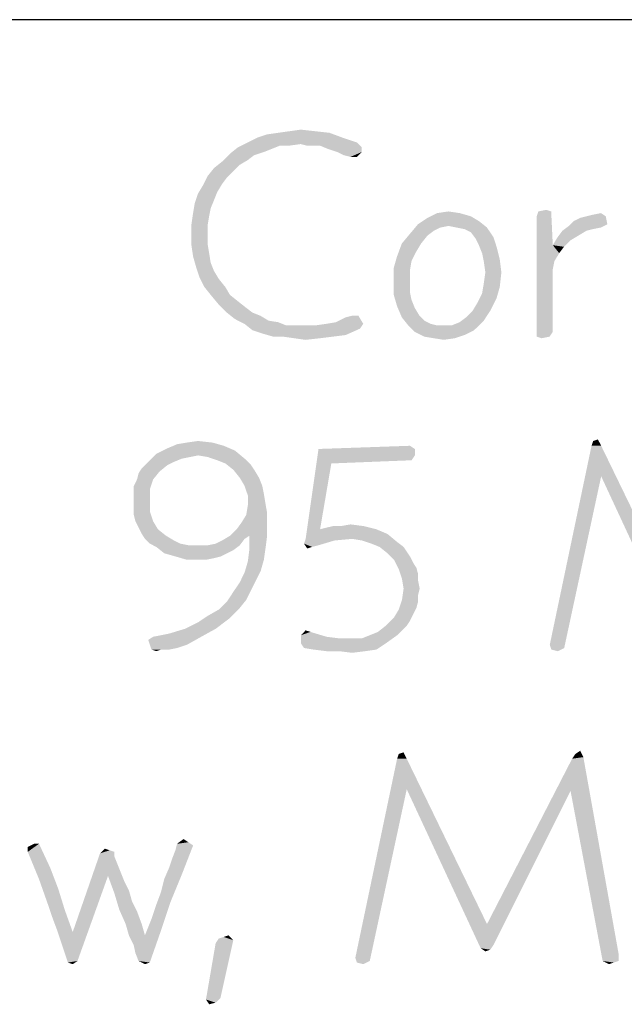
# Model space of a CAD drawing. Header units: inches. Extents: x -1.2 to 81.2, y -1.2 to 52.9.
# Tile 21 of 39: x 74.8 to 75.8, y 2.7 to 4.4. Entities that reach past the tile are written whole.
import ezdxf

# ---------------------------------------------------------------- set-up
doc = ezdxf.new("R2010")
doc.units = ezdxf.units.IN
doc.header["$LTSCALE"] = 4.4
doc.header["$MEASUREMENT"] = 0
doc.layers.get('0').update_dxf_attribs({"linetype": 'CONTINUOUS'})

msp = doc.modelspace()

# ---------------------------------------------------------------- linework, layer by layer
at = {"color": 2, "linetype": 'CONTINUOUS'}
msp.add_line((80, 4.4118), (66.4706, 4.4118), dxfattribs=at)
for points in [[(75.1876, 4.2123), (75.2038, 4.2177), (75.3097, 4.2204)], [(75.1876, 4.2123), (75.3097, 4.2204), (75.3314, 4.2123)], [(75.3097, 4.2204), (75.2038, 4.2177), (75.2229, 4.2204)], [(75.2853, 4.2231), (75.2229, 4.2204), (75.2419, 4.2231)], [(75.2229, 4.2204), (75.2853, 4.2231), (75.3097, 4.2204)], [(75.2419, 4.2231), (75.2609, 4.2258), (75.2853, 4.2231)], [(75.2609, 4.2014), (75.155, 4.196), (75.1713, 4.2041)], [(75.2609, 4.2014), (75.2256, 4.1987), (75.155, 4.196)], [(75.155, 4.196), (75.2256, 4.1987), (75.212, 4.1932)], [(75.3314, 4.2123), (75.1713, 4.2041), (75.1876, 4.2123)], [(75.1713, 4.2041), (75.3314, 4.2123), (75.3559, 4.2041)], [(75.1713, 4.2041), (75.3559, 4.2041), (75.2609, 4.2014)], [(75.2256, 4.1987), (75.2609, 4.2014), (75.2419, 4.1987)], [(75.2717, 4.1987), (75.2609, 4.2014), (75.3559, 4.2041)], [(75.2826, 4.1987), (75.2717, 4.1987), (75.3559, 4.2041)], [(75.2934, 4.1987), (75.2826, 4.1987), (75.3559, 4.2041)], [(75.2934, 4.1987), (75.3559, 4.2041), (75.364, 4.196)], [(75.364, 4.196), (75.307, 4.1932), (75.2934, 4.1987)], [(75.1821, 4.1824), (75.1278, 4.1715), (75.1414, 4.1851)], [(75.1821, 4.1824), (75.1713, 4.1742), (75.1278, 4.1715)], [(75.212, 4.1932), (75.1414, 4.1851), (75.155, 4.196)], [(75.212, 4.1932), (75.1984, 4.1878), (75.1414, 4.1851)], [(75.1414, 4.1851), (75.1984, 4.1878), (75.1821, 4.1824)], [(75.3152, 4.1905), (75.307, 4.1932), (75.364, 4.196)], [(75.3233, 4.1878), (75.3152, 4.1905), (75.364, 4.196)], [(75.3233, 4.1878), (75.364, 4.196), (75.364, 4.1878)], [(75.364, 4.1878), (75.3342, 4.1824), (75.3233, 4.1878)], [(75.345, 4.1797), (75.3342, 4.1824), (75.364, 4.1878)], [(75.345, 4.1797), (75.364, 4.1878), (75.3559, 4.1797)], [(75.1577, 4.1661), (75.1143, 4.1607), (75.1278, 4.1715)], [(75.1143, 4.1607), (75.1577, 4.1661), (75.1468, 4.1552)], [(75.1278, 4.1715), (75.1713, 4.1742), (75.1577, 4.1661)], [(75.1468, 4.1552), (75.1034, 4.1471), (75.1143, 4.1607)], [(75.1034, 4.1471), (75.1468, 4.1552), (75.136, 4.1444)], [(75.1197, 4.1199), (75.0871, 4.1172), (75.0953, 4.1308)], [(75.136, 4.1444), (75.0953, 4.1308), (75.1034, 4.1471)], [(75.136, 4.1444), (75.1278, 4.1335), (75.0953, 4.1308)], [(75.0953, 4.1308), (75.1278, 4.1335), (75.1197, 4.1199)], [(75.1143, 4.1064), (75.0817, 4.1009), (75.0871, 4.1172)], [(75.0871, 4.1172), (75.1197, 4.1199), (75.1143, 4.1064)], [(75.1088, 4.0928), (75.079, 4.0846), (75.0817, 4.1009)], [(75.0817, 4.1009), (75.1143, 4.1064), (75.1088, 4.0928)], [(75.1061, 4.0792), (75.0762, 4.0656), (75.079, 4.0846)], [(75.079, 4.0846), (75.1088, 4.0928), (75.1061, 4.0792)], [(75.5296, 4.0846), (75.5486, 4.0792), (75.4753, 4.0765)], [(75.5296, 4.0846), (75.4753, 4.0765), (75.4916, 4.0846)], [(75.4916, 4.0846), (75.5106, 4.0874), (75.5296, 4.0846)], [(75.6844, 4.0874), (75.66, 4.0792), (75.6627, 4.0874)], [(75.66, 4.0792), (75.6844, 4.0874), (75.6871, 4.0303)], [(75.6627, 4.0874), (75.6762, 4.0901), (75.6844, 4.0874)], [(75.7441, 4.0792), (75.755, 4.0819), (75.7686, 4.0846)], [(75.7441, 4.0792), (75.7686, 4.0846), (75.7767, 4.0792)], [(75.0762, 4.0656), (75.1061, 4.0792), (75.1034, 4.0629)], [(75.1034, 4.0629), (75.0762, 4.0494), (75.0762, 4.0656)], [(75.4971, 4.0602), (75.4455, 4.0494), (75.4591, 4.0656)], [(75.5622, 4.0711), (75.4591, 4.0656), (75.4753, 4.0765)], [(75.5106, 4.0629), (75.4591, 4.0656), (75.5622, 4.0711)], [(75.4591, 4.0656), (75.5106, 4.0629), (75.4971, 4.0602)], [(75.4753, 4.0765), (75.5486, 4.0792), (75.5622, 4.0711)], [(75.5242, 4.0602), (75.5106, 4.0629), (75.5622, 4.0711)], [(75.5242, 4.0602), (75.5622, 4.0711), (75.5758, 4.0602)], [(75.6871, 4.0303), (75.66, 3.8756), (75.66, 4.0792)], [(75.7794, 4.0656), (75.7143, 4.0629), (75.7224, 4.0711)], [(75.7143, 4.0629), (75.7794, 4.0656), (75.7686, 4.0602)], [(75.7224, 4.0711), (75.7333, 4.0765), (75.7767, 4.0792)], [(75.7224, 4.0711), (75.7767, 4.0792), (75.7794, 4.0656)], [(75.7767, 4.0792), (75.7333, 4.0765), (75.7441, 4.0792)], [(75.0762, 4.0494), (75.1034, 4.0629), (75.1034, 4.0494)], [(75.1034, 4.0494), (75.1034, 4.0331), (75.0762, 4.0303)], [(75.1034, 4.0494), (75.0762, 4.0303), (75.0762, 4.0494)], [(75.4753, 4.0466), (75.4319, 4.0331), (75.4455, 4.0494)], [(75.4971, 4.0602), (75.4862, 4.0548), (75.4455, 4.0494)], [(75.4455, 4.0494), (75.4862, 4.0548), (75.4753, 4.0466)], [(75.5758, 4.0602), (75.5378, 4.0575), (75.5242, 4.0602)], [(75.5486, 4.0521), (75.5378, 4.0575), (75.5758, 4.0602)], [(75.5486, 4.0521), (75.5758, 4.0602), (75.5867, 4.0439)], [(75.5867, 4.0439), (75.5568, 4.0412), (75.5486, 4.0521)], [(75.7441, 4.0548), (75.7305, 4.0466), (75.6953, 4.0439)], [(75.7441, 4.0548), (75.6953, 4.0439), (75.7034, 4.0548)], [(75.7686, 4.0602), (75.7034, 4.0548), (75.7143, 4.0629)], [(75.7686, 4.0602), (75.755, 4.0575), (75.7034, 4.0548)], [(75.7034, 4.0548), (75.755, 4.0575), (75.7441, 4.0548)], [(75.0762, 4.0303), (75.1034, 4.0331), (75.1061, 4.0168)], [(75.4645, 4.0331), (75.4563, 4.0195), (75.4238, 4.0113)], [(75.4645, 4.0331), (75.4238, 4.0113), (75.4319, 4.0331)], [(75.4319, 4.0331), (75.4753, 4.0466), (75.4645, 4.0331)], [(75.5622, 4.0303), (75.5568, 4.0412), (75.5867, 4.0439)], [(75.5622, 4.0303), (75.5867, 4.0439), (75.5921, 4.0276)], [(75.717, 4.0385), (75.6871, 4.0303), (75.6953, 4.0439)], [(75.6871, 4.0303), (75.717, 4.0385), (75.7061, 4.0276)], [(75.6953, 4.0439), (75.7305, 4.0466), (75.717, 4.0385)], [(75.1061, 4.0168), (75.079, 4.0113), (75.0762, 4.0303)], [(75.079, 4.0113), (75.1061, 4.0168), (75.1088, 4.0005)], [(75.4238, 4.0113), (75.4563, 4.0195), (75.4482, 4.0032)], [(75.5921, 4.0276), (75.5676, 4.0168), (75.5622, 4.0303)], [(75.5676, 4.0168), (75.5921, 4.0276), (75.5975, 4.0059)], [(75.5975, 4.0059), (75.5704, 4.0032), (75.5676, 4.0168)], [(75.6871, 4.0303), (75.6898, 4.0032), (75.66, 3.8756)], [(75.6871, 4.0303), (75.7061, 4.0276), (75.698, 4.0168)], [(75.6871, 4.0303), (75.698, 4.0168), (75.6898, 4.0032)], [(75.1088, 4.0005), (75.0844, 3.9923), (75.079, 4.0113)], [(75.0844, 3.9923), (75.1088, 4.0005), (75.1143, 3.9869)], [(75.4482, 4.0032), (75.4183, 3.9923), (75.4238, 4.0113)], [(75.4183, 3.9923), (75.4482, 4.0032), (75.4455, 3.9869)], [(75.5731, 3.9842), (75.5704, 4.0032), (75.5975, 4.0059)], [(75.5731, 3.9842), (75.5975, 4.0059), (75.6002, 3.9842)], [(75.6898, 4.0032), (75.6871, 3.9896), (75.66, 3.8756)], [(75.1143, 3.9869), (75.0898, 3.9761), (75.0844, 3.9923)], [(75.0898, 3.9761), (75.1143, 3.9869), (75.1224, 3.9733)], [(75.4455, 3.9869), (75.4183, 3.9706), (75.4183, 3.9923)], [(75.4183, 3.9706), (75.4455, 3.9869), (75.4455, 3.9706)], [(75.6002, 3.9842), (75.5704, 3.9652), (75.5731, 3.9842)], [(75.5704, 3.9652), (75.6002, 3.9842), (75.5975, 3.9598)], [(75.6871, 3.9896), (75.6871, 3.8837), (75.66, 3.8756)], [(75.1224, 3.9733), (75.098, 3.9598), (75.0898, 3.9761)], [(75.098, 3.9598), (75.1224, 3.9733), (75.1333, 3.9598)], [(75.4455, 3.9706), (75.4455, 3.9516), (75.4183, 3.9462)], [(75.4455, 3.9706), (75.4183, 3.9462), (75.4183, 3.9706)], [(75.5975, 3.9598), (75.5676, 3.9489), (75.5704, 3.9652)], [(75.1333, 3.9598), (75.1088, 3.9462), (75.098, 3.9598)], [(75.1088, 3.9462), (75.1333, 3.9598), (75.1414, 3.9462)], [(75.4183, 3.9462), (75.4455, 3.9516), (75.4482, 3.938)], [(75.5921, 3.9408), (75.5595, 3.9326), (75.5676, 3.9489)], [(75.5676, 3.9489), (75.5975, 3.9598), (75.5921, 3.9408)], [(75.1414, 3.9462), (75.1224, 3.9299), (75.1088, 3.9462)], [(75.1414, 3.9462), (75.155, 3.9353), (75.1224, 3.9299)], [(75.1224, 3.9299), (75.155, 3.9353), (75.1686, 3.9245)], [(75.4482, 3.938), (75.4238, 3.9272), (75.4183, 3.9462)], [(75.4238, 3.9272), (75.4482, 3.938), (75.4536, 3.9245)], [(75.5514, 3.919), (75.5595, 3.9326), (75.5921, 3.9408)], [(75.5514, 3.919), (75.5921, 3.9408), (75.5812, 3.919)], [(75.1686, 3.9245), (75.136, 3.9163), (75.1224, 3.9299)], [(75.136, 3.9163), (75.1686, 3.9245), (75.1794, 3.9163)], [(75.1794, 3.9163), (75.1495, 3.9055), (75.136, 3.9163)], [(75.1794, 3.9163), (75.193, 3.9109), (75.1495, 3.9055)], [(75.4536, 3.9245), (75.4319, 3.9082), (75.4238, 3.9272)], [(75.4536, 3.9245), (75.4618, 3.9109), (75.4319, 3.9082)], [(75.5812, 3.919), (75.5405, 3.9082), (75.5514, 3.919)], [(75.5405, 3.9082), (75.5812, 3.919), (75.5704, 3.9027)], [(75.1495, 3.9055), (75.193, 3.9109), (75.2066, 3.9027)], [(75.2066, 3.9027), (75.1658, 3.8973), (75.1495, 3.9055)], [(75.2066, 3.9027), (75.2229, 3.9), (75.1658, 3.8973)], [(75.1658, 3.8973), (75.2229, 3.9), (75.2364, 3.8946)], [(75.3667, 3.8973), (75.3043, 3.8973), (75.3206, 3.9)], [(75.3206, 3.9), (75.3369, 3.9082), (75.3586, 3.9109)], [(75.3206, 3.9), (75.3586, 3.9109), (75.3667, 3.8973)], [(75.3586, 3.9109), (75.3369, 3.9082), (75.3477, 3.9109)], [(75.4319, 3.9082), (75.4618, 3.9109), (75.4699, 3.9027)], [(75.4699, 3.9027), (75.4428, 3.8946), (75.4319, 3.9082)], [(75.4699, 3.9027), (75.4808, 3.8973), (75.4428, 3.8946)], [(75.5161, 3.8946), (75.5296, 3.9), (75.5704, 3.9027)], [(75.5161, 3.8946), (75.5704, 3.9027), (75.5541, 3.8865)], [(75.5704, 3.9027), (75.5296, 3.9), (75.5405, 3.9082)], [(75.2364, 3.8946), (75.1794, 3.8865), (75.1658, 3.8973)], [(75.2853, 3.8946), (75.3613, 3.8892), (75.1794, 3.8865)], [(75.269, 3.8946), (75.2853, 3.8946), (75.1794, 3.8865)], [(75.2527, 3.8946), (75.269, 3.8946), (75.1794, 3.8865)], [(75.2364, 3.8946), (75.2527, 3.8946), (75.1794, 3.8865)], [(75.1957, 3.881), (75.1794, 3.8865), (75.3613, 3.8892)], [(75.1957, 3.881), (75.3613, 3.8892), (75.3369, 3.8783)], [(75.3369, 3.8783), (75.2147, 3.8756), (75.1957, 3.881)], [(75.3667, 3.8973), (75.2853, 3.8946), (75.3043, 3.8973)], [(75.2853, 3.8946), (75.3667, 3.8973), (75.3613, 3.8892)], [(75.4428, 3.8946), (75.4808, 3.8973), (75.4916, 3.8946)], [(75.4916, 3.8946), (75.4536, 3.8837), (75.4428, 3.8946)], [(75.5161, 3.8946), (75.5541, 3.8865), (75.4536, 3.8837)], [(75.5052, 3.8946), (75.5161, 3.8946), (75.4536, 3.8837)], [(75.4916, 3.8946), (75.5052, 3.8946), (75.4536, 3.8837)], [(75.4536, 3.8837), (75.5541, 3.8865), (75.5378, 3.8783)], [(75.5378, 3.8783), (75.4699, 3.8756), (75.4536, 3.8837)], [(75.66, 3.8756), (75.6871, 3.8837), (75.6817, 3.8756)], [(75.231, 3.8756), (75.2147, 3.8756), (75.3369, 3.8783)], [(75.231, 3.8756), (75.3369, 3.8783), (75.3152, 3.8756)], [(75.3152, 3.8756), (75.25, 3.8729), (75.231, 3.8756)], [(75.25, 3.8729), (75.3152, 3.8756), (75.2934, 3.8729)], [(75.2934, 3.8729), (75.269, 3.8702), (75.25, 3.8729)], [(75.4862, 3.8729), (75.4699, 3.8756), (75.5378, 3.8783)], [(75.4862, 3.8729), (75.5378, 3.8783), (75.5215, 3.8729)], [(75.5215, 3.8729), (75.5025, 3.8702), (75.4862, 3.8729)], [(75.6817, 3.8756), (75.6681, 3.8729), (75.66, 3.8756)], [(75.0684, 3.6964), (75.0874, 3.6991), (75.1118, 3.6964)], [(75.7526, 3.691), (75.7553, 3.6991), (75.7634, 3.7018)], [(75.7526, 3.691), (75.7634, 3.7018), (75.7689, 3.691)], [(75.1499, 3.6828), (75.0168, 3.6774), (75.0331, 3.6856)], [(75.0874, 3.6747), (75.0168, 3.6774), (75.1499, 3.6828)], [(75.1308, 3.691), (75.0331, 3.6856), (75.0521, 3.6937)], [(75.0331, 3.6856), (75.1308, 3.691), (75.1499, 3.6828)], [(75.1118, 3.6964), (75.0521, 3.6937), (75.0684, 3.6964)], [(75.0521, 3.6937), (75.1118, 3.6964), (75.1308, 3.691)], [(75.1037, 3.672), (75.0874, 3.6747), (75.1499, 3.6828)], [(75.1037, 3.672), (75.1499, 3.6828), (75.1661, 3.6693)], [(75.3127, 3.6611), (75.2693, 3.5335), (75.291, 3.6856)], [(75.291, 3.6856), (75.4458, 3.691), (75.4539, 3.6856)], [(75.291, 3.6856), (75.4539, 3.6856), (75.3127, 3.6611)], [(75.4539, 3.6856), (75.4539, 3.6747), (75.3127, 3.6611)], [(75.7689, 3.691), (75.7689, 3.6394), (75.682, 3.3543)], [(75.7689, 3.691), (75.682, 3.3543), (75.7526, 3.691)], [(75.7689, 3.6394), (75.7689, 3.691), (75.9046, 3.4113)], [(75.0603, 3.6693), (75.0467, 3.6638), (75.0005, 3.6611)], [(75.0603, 3.6693), (75.0005, 3.6611), (75.0087, 3.6693)], [(75.0874, 3.6747), (75.0087, 3.6693), (75.0168, 3.6774)], [(75.0874, 3.6747), (75.0738, 3.672), (75.0087, 3.6693)], [(75.0087, 3.6693), (75.0738, 3.672), (75.0603, 3.6693)], [(75.1661, 3.6693), (75.12, 3.6665), (75.1037, 3.672)], [(75.1336, 3.6611), (75.12, 3.6665), (75.1661, 3.6693)], [(75.1336, 3.6611), (75.1661, 3.6693), (75.177, 3.6584)], [(75.4539, 3.6747), (75.4485, 3.6665), (75.3127, 3.6611)], [(75.0223, 3.6475), (74.987, 3.6448), (74.9924, 3.653)], [(75.0358, 3.6584), (74.9924, 3.653), (75.0005, 3.6611)], [(74.9924, 3.653), (75.0358, 3.6584), (75.0223, 3.6475)], [(75.0005, 3.6611), (75.0467, 3.6638), (75.0358, 3.6584)], [(75.177, 3.6584), (75.1471, 3.6503), (75.1336, 3.6611)], [(75.1471, 3.6503), (75.177, 3.6584), (75.1824, 3.6503)], [(75.1824, 3.6503), (75.158, 3.6367), (75.1471, 3.6503)], [(75.158, 3.6367), (75.1824, 3.6503), (75.1906, 3.6367)], [(75.3127, 3.6611), (75.2937, 3.5498), (75.2693, 3.5335)], [(75.0114, 3.634), (74.9788, 3.6231), (74.9842, 3.634)], [(74.9788, 3.6231), (75.0114, 3.634), (75.006, 3.6177)], [(74.9842, 3.634), (74.987, 3.6448), (75.0223, 3.6475)], [(74.9842, 3.634), (75.0223, 3.6475), (75.0114, 3.634)], [(75.1906, 3.6367), (75.1661, 3.6231), (75.158, 3.6367)], [(75.1661, 3.6231), (75.1906, 3.6367), (75.196, 3.6231)], [(75.682, 3.3543), (75.7689, 3.6394), (75.7064, 3.3489)], [(75.9046, 3.4113), (75.8937, 3.3706), (75.7689, 3.6394)], [(75.006, 3.6177), (74.9788, 3.6095), (74.9788, 3.6231)], [(74.9788, 3.5987), (74.9788, 3.6095), (75.006, 3.6177)], [(74.9788, 3.5987), (75.006, 3.6177), (75.006, 3.5987)], [(75.196, 3.6231), (75.1716, 3.6068), (75.1661, 3.6231)], [(75.196, 3.6231), (75.1987, 3.6095), (75.1716, 3.6068)], [(75.006, 3.5987), (74.9788, 3.5851), (74.9788, 3.5987)], [(74.9788, 3.5851), (75.006, 3.5987), (75.006, 3.5797)], [(75.1716, 3.6068), (75.1987, 3.6095), (75.2014, 3.5932)], [(75.2014, 3.5932), (75.1716, 3.5905), (75.1716, 3.6068)], [(75.006, 3.5797), (74.9788, 3.5742), (74.9788, 3.5851)], [(75.2042, 3.577), (75.1689, 3.5742), (75.1716, 3.5905)], [(75.1716, 3.5905), (75.2014, 3.5932), (75.2042, 3.577)], [(74.9815, 3.5634), (74.9788, 3.5742), (75.006, 3.5797)], [(74.9815, 3.5634), (75.006, 3.5797), (75.0114, 3.5634)], [(75.1607, 3.5607), (75.1689, 3.5742), (75.2042, 3.577)], [(75.1607, 3.5607), (75.2042, 3.577), (75.2042, 3.5607)], [(75.0114, 3.5634), (74.987, 3.5525), (74.9815, 3.5634)], [(74.987, 3.5525), (75.0114, 3.5634), (75.0195, 3.5498)], [(75.0195, 3.5498), (74.9924, 3.5417), (74.987, 3.5525)], [(74.9924, 3.5417), (75.0195, 3.5498), (75.0331, 3.5389)], [(75.1417, 3.5389), (75.1526, 3.5498), (75.2042, 3.5607)], [(75.1743, 3.5389), (75.1417, 3.5389), (75.2042, 3.5607)], [(75.2042, 3.5607), (75.1526, 3.5498), (75.1607, 3.5607)], [(75.1743, 3.5389), (75.2042, 3.5607), (75.2042, 3.5389)], [(75.3888, 3.5498), (75.4078, 3.5417), (75.2693, 3.5335)], [(75.2937, 3.5498), (75.3888, 3.5498), (75.2693, 3.5335)], [(75.2937, 3.5498), (75.3046, 3.5525), (75.367, 3.5552)], [(75.2937, 3.5498), (75.367, 3.5552), (75.3888, 3.5498)], [(75.329, 3.5552), (75.367, 3.5552), (75.3046, 3.5525)], [(75.329, 3.5552), (75.3046, 3.5525), (75.3155, 3.5552)], [(75.329, 3.5552), (75.3453, 3.558), (75.367, 3.5552)], [(75.0331, 3.5389), (74.9978, 3.5335), (74.9924, 3.5417)], [(74.9978, 3.5335), (75.0331, 3.5389), (75.0467, 3.5308)], [(75.0467, 3.5308), (75.006, 3.5254), (74.9978, 3.5335)], [(75.1037, 3.5227), (75.1173, 3.5254), (75.1661, 3.5335)], [(75.1037, 3.5227), (75.1661, 3.5335), (75.158, 3.5227)], [(75.1173, 3.5254), (75.1281, 3.5308), (75.1661, 3.5335)], [(75.1743, 3.5389), (75.1661, 3.5335), (75.1281, 3.5308)], [(75.1743, 3.5389), (75.1281, 3.5308), (75.1417, 3.5389)], [(75.2042, 3.5389), (75.1743, 3.5172), (75.1743, 3.5389)], [(75.1743, 3.5172), (75.2042, 3.5389), (75.2014, 3.5172)], [(75.3182, 3.5308), (75.2666, 3.5254), (75.2693, 3.5335)], [(75.348, 3.5335), (75.2693, 3.5335), (75.4078, 3.5417)], [(75.2693, 3.5335), (75.348, 3.5335), (75.3182, 3.5308)], [(75.3643, 3.5308), (75.348, 3.5335), (75.4078, 3.5417)], [(75.3643, 3.5308), (75.4078, 3.5417), (75.4241, 3.5281)], [(75.006, 3.5254), (75.0467, 3.5308), (75.0575, 3.5254)], [(75.0575, 3.5254), (75.0168, 3.5199), (75.006, 3.5254)], [(75.0575, 3.5254), (75.0711, 3.5227), (75.0168, 3.5199)], [(75.1037, 3.5227), (75.158, 3.5227), (75.0168, 3.5199)], [(75.0874, 3.5227), (75.1037, 3.5227), (75.0168, 3.5199)], [(75.0711, 3.5227), (75.0874, 3.5227), (75.0168, 3.5199)], [(75.0168, 3.5199), (75.158, 3.5227), (75.1471, 3.5145)], [(75.1471, 3.5145), (75.0304, 3.5091), (75.0168, 3.5199)], [(75.0304, 3.5091), (75.1471, 3.5145), (75.1363, 3.5091)], [(75.2014, 3.5172), (75.1987, 3.4982), (75.1716, 3.4955)], [(75.2014, 3.5172), (75.1716, 3.4955), (75.1743, 3.5172)], [(75.2666, 3.5254), (75.3182, 3.5308), (75.291, 3.5227)], [(75.2666, 3.5254), (75.291, 3.5227), (75.2802, 3.5199)], [(75.2802, 3.5199), (75.272, 3.5172), (75.2666, 3.5254)], [(75.4241, 3.5281), (75.3806, 3.5254), (75.3643, 3.5308)], [(75.3942, 3.5199), (75.3806, 3.5254), (75.4241, 3.5281)], [(75.3942, 3.5199), (75.4241, 3.5281), (75.4349, 3.5199)], [(75.4349, 3.5199), (75.4078, 3.5091), (75.3942, 3.5199)], [(75.4349, 3.5199), (75.4404, 3.5118), (75.4078, 3.5091)], [(75.1363, 3.5091), (75.0494, 3.5037), (75.0304, 3.5091)], [(75.0494, 3.5037), (75.1363, 3.5091), (75.1254, 3.5037)], [(75.1254, 3.5037), (75.0684, 3.4982), (75.0494, 3.5037)], [(75.1254, 3.5037), (75.1146, 3.5009), (75.0684, 3.4982)], [(75.0874, 3.4982), (75.0684, 3.4982), (75.1146, 3.5009)], [(75.0874, 3.4982), (75.1146, 3.5009), (75.101, 3.4982)], [(75.1716, 3.4955), (75.1987, 3.4982), (75.1933, 3.4792)], [(75.4078, 3.5091), (75.4404, 3.5118), (75.4458, 3.5037)], [(75.4458, 3.5037), (75.4186, 3.4982), (75.4078, 3.5091)], [(75.4186, 3.4982), (75.4458, 3.5037), (75.4512, 3.4928)], [(75.4512, 3.4928), (75.4268, 3.4819), (75.4186, 3.4982)], [(75.1933, 3.4792), (75.1661, 3.4765), (75.1716, 3.4955)], [(75.4512, 3.4928), (75.4566, 3.4846), (75.4268, 3.4819)], [(75.4268, 3.4819), (75.4566, 3.4846), (75.4594, 3.4738)], [(75.4594, 3.4738), (75.4322, 3.4656), (75.4268, 3.4819)], [(75.1851, 3.4629), (75.158, 3.4602), (75.1661, 3.4765)], [(75.1661, 3.4765), (75.1933, 3.4792), (75.1851, 3.4629)], [(75.4322, 3.4656), (75.4594, 3.4738), (75.4594, 3.4629)], [(75.4594, 3.4629), (75.4349, 3.4494), (75.4322, 3.4656)], [(75.177, 3.4466), (75.1471, 3.4439), (75.158, 3.4602)], [(75.158, 3.4602), (75.1851, 3.4629), (75.177, 3.4466)], [(75.4621, 3.4494), (75.4594, 3.4385), (75.4322, 3.4303)], [(75.4621, 3.4494), (75.4322, 3.4303), (75.4349, 3.4494)], [(75.4349, 3.4494), (75.4594, 3.4629), (75.4621, 3.4494)], [(75.1689, 3.4303), (75.1363, 3.4276), (75.1471, 3.4439)], [(75.1471, 3.4439), (75.177, 3.4466), (75.1689, 3.4303)], [(75.4322, 3.4303), (75.4594, 3.4385), (75.4594, 3.4276)], [(75.1037, 3.4032), (75.1227, 3.4141), (75.158, 3.4168)], [(75.1037, 3.4032), (75.158, 3.4168), (75.139, 3.3978)], [(75.158, 3.4168), (75.1227, 3.4141), (75.1363, 3.4276)], [(75.1363, 3.4276), (75.1689, 3.4303), (75.158, 3.4168)], [(75.4594, 3.4276), (75.4268, 3.4141), (75.4322, 3.4303)], [(75.4594, 3.4276), (75.4566, 3.4168), (75.4268, 3.4141)], [(75.4268, 3.4141), (75.4566, 3.4168), (75.4512, 3.4059)], [(75.139, 3.3978), (75.0874, 3.3923), (75.1037, 3.4032)], [(75.4458, 3.3951), (75.4051, 3.3869), (75.4186, 3.4005)], [(75.4512, 3.4059), (75.4186, 3.4005), (75.4268, 3.4141)], [(75.4186, 3.4005), (75.4512, 3.4059), (75.4458, 3.3951)], [(75.0114, 3.3679), (75.0385, 3.3733), (75.1173, 3.3815)], [(75.0114, 3.3679), (75.1173, 3.3815), (75.0928, 3.3679)], [(75.1173, 3.3815), (75.0385, 3.3733), (75.0657, 3.3815)], [(75.0657, 3.3815), (75.0874, 3.3923), (75.139, 3.3978)], [(75.0657, 3.3815), (75.139, 3.3978), (75.1173, 3.3815)], [(75.4404, 3.3869), (75.4322, 3.3788), (75.3915, 3.3761)], [(75.4404, 3.3869), (75.3915, 3.3761), (75.4051, 3.3869)], [(75.4051, 3.3869), (75.4458, 3.3951), (75.4404, 3.3869)], [(75.0928, 3.3679), (75.0032, 3.3625), (75.0114, 3.3679)], [(75.006, 3.3543), (75.0032, 3.3625), (75.0928, 3.3679)], [(75.006, 3.3543), (75.0928, 3.3679), (75.0684, 3.3543)], [(75.2775, 3.3761), (75.2612, 3.3706), (75.2693, 3.3788)], [(75.2612, 3.3706), (75.2775, 3.3761), (75.3046, 3.3679)], [(75.3046, 3.3679), (75.2612, 3.357), (75.2612, 3.3706)], [(75.3046, 3.3679), (75.3263, 3.3652), (75.2612, 3.357)], [(75.348, 3.3652), (75.3643, 3.3652), (75.2612, 3.357)], [(75.3263, 3.3652), (75.348, 3.3652), (75.2612, 3.357)], [(75.4051, 3.357), (75.2612, 3.357), (75.3643, 3.3652)], [(75.4241, 3.3706), (75.3643, 3.3652), (75.3779, 3.3706)], [(75.3643, 3.3652), (75.4241, 3.3706), (75.4051, 3.357)], [(75.3779, 3.3706), (75.3915, 3.3761), (75.4322, 3.3788)], [(75.3779, 3.3706), (75.4322, 3.3788), (75.4241, 3.3706)], [(75.0684, 3.3543), (75.0087, 3.3462), (75.006, 3.3543)], [(75.0684, 3.3543), (75.0521, 3.3489), (75.0087, 3.3462)], [(75.025, 3.3462), (75.0087, 3.3462), (75.0521, 3.3489)], [(75.025, 3.3462), (75.0521, 3.3489), (75.0385, 3.3462)], [(75.4051, 3.357), (75.2666, 3.3489), (75.2612, 3.357)], [(75.2829, 3.3462), (75.2666, 3.3489), (75.4051, 3.357)], [(75.2829, 3.3462), (75.4051, 3.357), (75.3888, 3.3462)], [(75.7064, 3.3489), (75.6847, 3.3462), (75.682, 3.3543)], [(75.6847, 3.3462), (75.7064, 3.3489), (75.6956, 3.3435)], [(75.025, 3.3462), (75.0168, 3.3435), (75.0087, 3.3462)], [(75.3888, 3.3462), (75.3046, 3.3435), (75.2829, 3.3462)], [(75.3263, 3.3435), (75.3046, 3.3435), (75.3888, 3.3462)], [(75.3263, 3.3435), (75.3888, 3.3462), (75.3698, 3.3435)], [(75.3698, 3.3435), (75.348, 3.3408), (75.3263, 3.3435)], [(75.4239, 3.1616), (75.4266, 3.1697), (75.4348, 3.1724)], [(75.4239, 3.1616), (75.4348, 3.1724), (75.4402, 3.1616)], [(75.7388, 3.1643), (75.7198, 3.1616), (75.7253, 3.1697)], [(75.7253, 3.1697), (75.7334, 3.1751), (75.7388, 3.1643)], [(75.4402, 3.1616), (75.4402, 3.11), (75.3533, 2.8249)], [(75.4402, 3.1616), (75.3533, 2.8249), (75.4239, 3.1616)], [(75.4402, 3.11), (75.4402, 3.1616), (75.5759, 2.8819)], [(75.7171, 3.1073), (75.5759, 2.8819), (75.7198, 3.1616)], [(75.7171, 3.1073), (75.7198, 3.1616), (75.7388, 3.1643)], [(75.7171, 3.1073), (75.7388, 3.1643), (75.7986, 2.8303)], [(75.3533, 2.8249), (75.4402, 3.11), (75.3777, 2.8195)], [(75.5759, 2.8819), (75.5651, 2.8412), (75.4402, 3.11)], [(75.5759, 2.8819), (75.7171, 3.1073), (75.5868, 2.8466)], [(75.7986, 2.8303), (75.7714, 2.8195), (75.7171, 3.1073)], [(74.8185, 3.0177), (74.7995, 3.0123), (74.8103, 3.0177)], [(74.7995, 3.0041), (74.7995, 3.0123), (74.8185, 3.0177)], [(74.7995, 3.0041), (74.8185, 3.0177), (74.8375, 2.977)], [(75.0384, 2.977), (75.0438, 2.9932), (75.0791, 3.015)], [(75.0384, 2.977), (75.0791, 3.015), (75.0601, 2.9661)], [(75.0438, 2.9932), (75.0492, 3.0068), (75.0791, 3.015)], [(75.0791, 3.015), (75.0492, 3.0068), (75.0519, 3.0177)], [(75.071, 3.0204), (75.0519, 3.0177), (75.0628, 3.0258)], [(75.0519, 3.0177), (75.071, 3.0204), (75.0791, 3.015)], [(74.8375, 2.977), (74.8185, 2.958), (74.7995, 3.0041)], [(74.9461, 2.996), (74.8755, 2.8684), (74.9216, 3.0014)], [(74.9379, 3.0068), (74.9216, 3.0014), (74.9298, 3.0095)], [(74.9379, 3.0068), (74.9461, 3.0041), (74.9216, 3.0014)], [(74.9216, 3.0014), (74.9461, 3.0041), (74.9461, 2.996)], [(74.9461, 2.996), (74.9352, 2.9634), (74.8755, 2.8684)], [(74.9461, 2.996), (74.9515, 2.9824), (74.9352, 2.9634)], [(74.9515, 2.9824), (74.9569, 2.9688), (74.9352, 2.9634)], [(74.8185, 2.958), (74.8375, 2.977), (74.851, 2.9417)], [(74.9352, 2.9634), (74.9569, 2.9688), (74.9624, 2.9552)], [(75.0248, 2.9362), (75.0302, 2.958), (75.0601, 2.9661)], [(75.0248, 2.9362), (75.0601, 2.9661), (75.0411, 2.9199)], [(75.0601, 2.9661), (75.0302, 2.958), (75.0384, 2.977)], [(74.851, 2.9417), (74.8348, 2.9118), (74.8185, 2.958)], [(74.8755, 2.8684), (74.9352, 2.9634), (74.8836, 2.8195)], [(74.9624, 2.9552), (74.9461, 2.9335), (74.9352, 2.9634)], [(74.9624, 2.9552), (74.9705, 2.9389), (74.9461, 2.9335)], [(74.8348, 2.9118), (74.851, 2.9417), (74.8619, 2.9064)], [(74.9461, 2.9335), (74.9705, 2.9389), (74.9759, 2.9199)], [(74.9759, 2.9199), (74.9542, 2.9064), (74.9461, 2.9335)], [(75.0411, 2.9199), (75.0167, 2.9145), (75.0248, 2.9362)], [(74.9542, 2.9064), (74.9759, 2.9199), (74.9841, 2.9037)], [(75.0085, 2.8901), (75.0167, 2.9145), (75.0411, 2.9199)], [(75.0085, 2.8901), (75.0411, 2.9199), (75.0248, 2.8711)], [(74.8619, 2.9064), (74.8402, 2.8955), (74.8348, 2.9118)], [(74.8483, 2.8738), (74.8402, 2.8955), (74.8619, 2.9064)], [(74.8483, 2.8738), (74.8619, 2.9064), (74.8755, 2.8684)], [(74.9841, 2.9037), (74.9651, 2.8819), (74.9542, 2.9064)], [(74.9651, 2.8819), (74.9841, 2.9037), (74.9922, 2.8819)], [(74.9922, 2.8819), (74.9705, 2.8629), (74.9651, 2.8819)], [(74.9705, 2.8629), (74.9922, 2.8819), (74.9976, 2.8629)], [(75.0248, 2.8711), (74.9976, 2.8629), (75.0085, 2.8901)], [(75.5759, 2.8819), (75.5868, 2.8466), (75.5651, 2.8412)], [(74.8755, 2.8684), (74.8565, 2.8494), (74.8483, 2.8738)], [(74.8836, 2.8195), (74.8565, 2.8494), (74.8755, 2.8684)], [(74.9786, 2.8466), (74.9976, 2.8629), (75.0248, 2.8711)], [(74.9814, 2.8331), (74.9786, 2.8466), (75.0248, 2.8711)], [(74.9868, 2.8195), (74.9814, 2.8331), (75.0248, 2.8711)], [(74.9868, 2.8195), (75.0248, 2.8711), (75.0058, 2.8168)], [(74.8836, 2.8195), (74.8673, 2.8168), (74.8565, 2.8494)], [(74.9976, 2.8629), (74.9786, 2.8466), (74.9705, 2.8629)], [(75.1253, 2.757), (75.1008, 2.7543), (75.1171, 2.8494)], [(75.147, 2.8548), (75.1171, 2.8494), (75.1225, 2.8575)], [(75.1171, 2.8494), (75.147, 2.8548), (75.1253, 2.757)], [(75.147, 2.8548), (75.1225, 2.8575), (75.1307, 2.8602)], [(75.1307, 2.8602), (75.1388, 2.8629), (75.147, 2.8548)], [(75.5651, 2.8412), (75.5868, 2.8466), (75.5814, 2.8385)], [(75.5814, 2.8385), (75.5732, 2.8358), (75.5651, 2.8412)], [(74.8673, 2.8168), (74.8836, 2.8195), (74.8755, 2.8141)], [(75.0058, 2.8168), (74.9976, 2.8141), (74.9868, 2.8195)], [(75.3777, 2.8195), (75.356, 2.8168), (75.3533, 2.8249)], [(75.356, 2.8168), (75.3777, 2.8195), (75.3669, 2.8141)], [(75.7714, 2.8195), (75.7986, 2.8303), (75.7986, 2.8195)], [(75.7714, 2.8195), (75.7986, 2.8195), (75.7904, 2.8168)], [(75.7904, 2.8168), (75.7823, 2.8141), (75.7714, 2.8195)], [(75.1008, 2.7543), (75.1253, 2.757), (75.1171, 2.7489)], [(75.1171, 2.7489), (75.1062, 2.7462), (75.1008, 2.7543)]]:
    msp.add_solid(points, dxfattribs=at)

doc.saveas('drawing.dxf')
